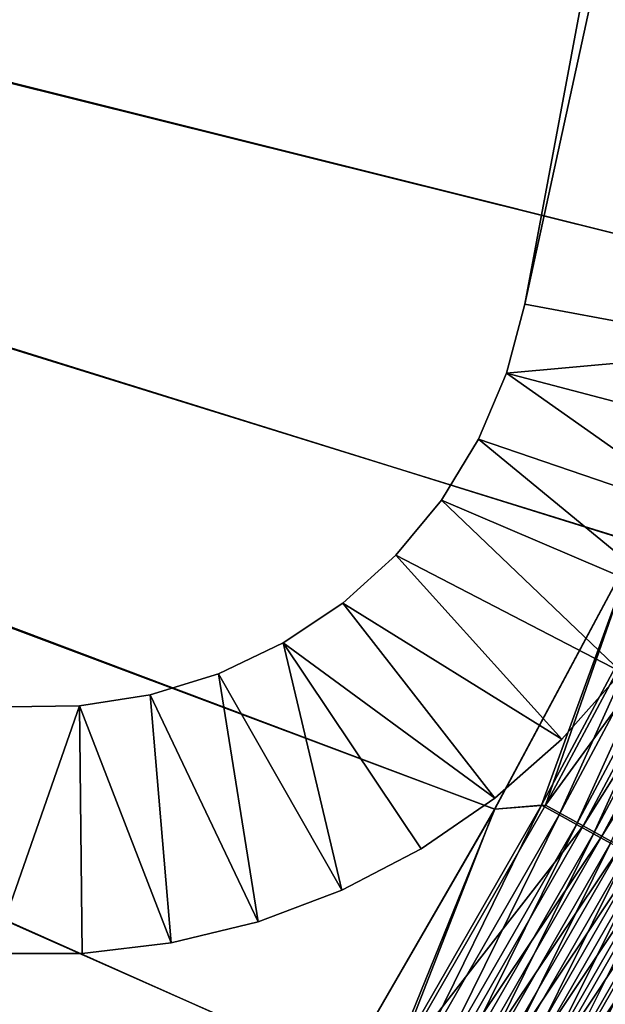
# Model space of a CAD drawing. Header units: metres. Extents: x 0 to 1400, y -1400 to 0.
# Tile 243 of 256: x 1110 to 1157, y -838 to -759. Entities that reach past the tile are written whole.
import ezdxf

# ---------------------------------------------------------------- set-up
doc = ezdxf.new("R2010")
doc.units = ezdxf.units.M

msp = doc.modelspace()

# ---------------------------------------------------------------- linework, layer by layer
at = {"layer": 'None'}
for points in [[(759.270203, -676.616821, -500.477753), (1109.911743, -884.878418, -500.477753), (1123.362549, -864.492126, -500.477753)], [(1123.362549, -864.492126, -500.477753), (1136.196411, -843.712891, -500.477753), (759.270203, -676.616821, -500.477753)], [(1136.196411, -843.712891, -500.477753), (1148.385742, -822.553528, -500.477753), (759.270203, -676.616821, -500.477753)], [(759.270203, -676.616821, -500.477753), (1148.385742, -822.553528, -500.477753), (1159.903198, -801.026794, -500.477753)], [(1159.903198, -801.026794, -500.477753), (1170.721191, -779.145508, -500.477753), (759.270203, -676.616821, -500.477753)], [(1170.721191, -779.145508, -500.477753), (1180.812378, -756.922546, -500.477753), (759.270203, -676.616821, -500.477753)], [(1180.820068, -756.91803, -503.477753), (1170.709595, -779.153259, -503.477753), (762.366577, -676.864197, -503.477753)], [(762.366577, -676.864197, -503.477753), (1170.709595, -779.153259, -503.477753), (1159.877075, -801.043335, -503.477753)], [(1159.877075, -801.043335, -503.477753), (1148.355835, -822.571533, -503.477753), (762.366577, -676.864197, -503.477753)], [(1148.355835, -822.571533, -503.477753), (1136.170776, -843.727356, -503.477753), (762.366577, -676.864197, -503.477753)], [(762.366577, -676.864197, -503.477753), (1136.170776, -843.727356, -503.477753), (1123.345825, -864.500916, -503.477753)], [(1123.345825, -864.500916, -503.477753), (1109.904663, -884.882324, -503.477753), (762.366577, -676.864197, -503.477753)], [(1159.903198, -801.026794, -500.477753), (1152.171875, -822.245239, -500.327637), (1163.850342, -800.365662, -500.327728)], [(1163.850342, -800.365662, -500.327728), (1152.171875, -822.245239, -500.327637), (1153.580444, -823.022827, -500.140259)], [(1167.272705, -801.911438, -502.828613), (1152.481445, -822.242371, -503.314911), (1164.171631, -800.327881, -503.315033)], [(1164.171631, -800.327881, -503.315033), (1152.481445, -822.242371, -503.314911), (1159.877075, -801.043335, -503.477753)], [(1163.850342, -800.365662, -500.327728), (1153.580444, -823.022827, -500.140259), (1165.281372, -801.098572, -500.140564)], [(1152.481445, -822.242371, -503.314911), (1148.355835, -822.571533, -503.477753), (1159.877075, -801.043335, -503.477753)], [(1159.903198, -801.026794, -500.477753), (1148.385742, -822.553528, -500.477753), (1152.171875, -822.245239, -500.327637)], [(1165.281372, -801.098572, -500.140564), (1153.580444, -823.022827, -500.140259), (1154.981934, -823.796387, -499.878876)], [(1165.281372, -801.098572, -500.140564), (1154.981934, -823.796387, -499.878876), (1166.705078, -801.827759, -499.879456)], [(1167.272705, -801.911438, -502.828613), (1155.534058, -823.922791, -502.827911), (1152.481445, -822.242371, -503.314911)], [(1166.705078, -801.827759, -499.879456), (1154.981934, -823.796387, -499.878876), (1156.372681, -824.564026, -499.544067)], [(1168.807373, -802.695129, -502.465729), (1155.534058, -823.922791, -502.827911), (1167.272705, -801.911438, -502.828613)], [(1166.705078, -801.827759, -499.879456), (1156.372681, -824.564026, -499.544067), (1168.117798, -802.551392, -499.545044)], [(1168.807373, -802.695129, -502.465729), (1157.044678, -824.754395, -502.464569), (1155.534058, -823.922791, -502.827911)], [(1168.117798, -802.551392, -499.545044), (1156.372681, -824.564026, -499.544067), (1157.749023, -825.323792, -499.136536)], [(1170.326294, -803.470764, -502.023926), (1157.044678, -824.754395, -502.464569), (1168.807373, -802.695129, -502.465729)], [(1170.326294, -803.470764, -502.023926), (1158.539917, -825.577515, -502.022247), (1157.044678, -824.754395, -502.464569)], [(1140.096436, -843.784912, -503.314789), (1136.170776, -843.727356, -503.477753), (1148.355835, -822.571533, -503.477753)], [(1148.385742, -822.553528, -500.477753), (1136.196411, -843.712891, -500.477753), (1139.800537, -843.75293, -500.327606)], [(1148.385742, -822.553528, -500.477753), (1139.800537, -843.75293, -500.327606), (1152.171875, -822.245239, -500.327637)], [(1152.171875, -822.245239, -500.327637), (1139.800537, -843.75293, -500.327606), (1141.186157, -844.573181, -500.140076)], [(1155.534058, -823.922791, -502.827911), (1140.096436, -843.784912, -503.314789), (1152.481445, -822.242371, -503.314911)], [(1152.481445, -822.242371, -503.314911), (1140.096436, -843.784912, -503.314789), (1148.355835, -822.571533, -503.477753)], [(1152.171875, -822.245239, -500.327637), (1141.186157, -844.573181, -500.140076), (1153.580444, -823.022827, -500.140259)], [(1153.580444, -823.022827, -500.140259), (1141.186157, -844.573181, -500.140076), (1142.564697, -845.389221, -499.878448)], [(1153.580444, -823.022827, -500.140259), (1142.564697, -845.389221, -499.878448), (1154.981934, -823.796387, -499.878876)], [(1155.534058, -823.922791, -502.827911), (1143.098877, -845.558105, -502.827301), (1140.096436, -843.784912, -503.314789)], [(1154.981934, -823.796387, -499.878876), (1142.564697, -845.389221, -499.878448), (1143.932495, -846.198975, -499.543304)], [(1157.044678, -824.754395, -502.464569), (1143.098877, -845.558105, -502.827301), (1155.534058, -823.922791, -502.827911)], [(1154.981934, -823.796387, -499.878876), (1143.932495, -846.198975, -499.543304), (1156.372681, -824.564026, -499.544067)], [(1157.044678, -824.754395, -502.464569), (1144.584839, -846.435669, -502.463562), (1143.098877, -845.558105, -502.827301)], [(1156.372681, -824.564026, -499.544067), (1143.932495, -846.198975, -499.543304), (1145.286377, -847.000427, -499.135345)], [(1158.539917, -825.577515, -502.022247), (1144.584839, -846.435669, -502.463562), (1157.044678, -824.754395, -502.464569)], [(1156.372681, -824.564026, -499.544067), (1145.286377, -847.000427, -499.135345), (1157.749023, -825.323792, -499.136536)], [(1158.539917, -825.577515, -502.022247), (1146.05542, -847.304138, -502.020752), (1144.584839, -846.435669, -502.463562)], [(1157.749023, -825.323792, -499.136536), (1145.286377, -847.000427, -499.135345), (1146.622559, -847.791443, -498.655182)], [(1160.015625, -826.389893, -501.501617), (1146.05542, -847.304138, -502.020752), (1158.539917, -825.577515, -502.022247)], [(1146.622559, -847.791443, -498.655182), (1159.107544, -826.073608, -498.65686), (1157.749023, -825.323792, -499.136536)], [(1147.937622, -848.570007, -498.103394), (1159.107544, -826.073608, -498.65686), (1146.622559, -847.791443, -498.655182)], [(1147.937622, -848.570007, -498.103394), (1160.44458, -826.811646, -498.105682), (1159.107544, -826.073608, -498.65686)], [(1160.015625, -826.389893, -501.501617), (1147.506836, -848.161377, -501.499542), (1146.05542, -847.304138, -502.020752)], [(1161.468018, -827.189453, -500.903351), (1147.506836, -848.161377, -501.499542), (1160.015625, -826.389893, -501.501617)], [(1149.228271, -849.334045, -497.480896), (1160.44458, -826.811646, -498.105682), (1147.937622, -848.570007, -498.103394)], [(1149.228271, -849.334045, -497.480896), (1161.756714, -827.536011, -497.483856), (1160.44458, -826.811646, -498.105682)], [(1161.468018, -827.189453, -500.903351), (1148.935425, -849.005066, -500.900635), (1147.506836, -848.161377, -501.499542)], [(1162.893677, -827.974243, -500.228394), (1148.935425, -849.005066, -500.900635), (1161.468018, -827.189453, -500.903351)], [(1150.491821, -850.082092, -496.789307), (1161.756714, -827.536011, -497.483856), (1149.228271, -849.334045, -497.480896)], [(1150.491821, -850.082092, -496.789307), (1163.041504, -828.245178, -496.79303), (1161.756714, -827.536011, -497.483856)], [(1162.893677, -827.974243, -500.228394), (1150.337524, -849.833069, -500.224915), (1148.935425, -849.005066, -500.900635)], [(1164.289307, -828.742615, -499.478546), (1150.337524, -849.833069, -500.224915), (1162.893677, -827.974243, -500.228394)], [(1151.726074, -850.812744, -496.030579), (1163.041504, -828.245178, -496.79303), (1150.491821, -850.082092, -496.789307)], [(1151.726074, -850.812744, -496.030579), (1164.296387, -828.937866, -496.035126), (1163.041504, -828.245178, -496.79303)], [(1164.289307, -828.742615, -499.478546), (1151.710205, -850.643799, -499.474213), (1150.337524, -849.833069, -500.224915)], [(1165.652588, -829.493103, -498.655884), (1151.710205, -850.643799, -499.474213), (1164.289307, -828.742615, -499.478546)], [(1152.928223, -851.524475, -495.206543), (1164.296387, -828.937866, -496.035126), (1151.726074, -850.812744, -496.030579)], [(1152.928223, -851.524475, -495.206543), (1165.518799, -829.612671, -495.212006), (1164.296387, -828.937866, -496.035126)], [(1165.652588, -829.493103, -498.655884), (1153.050903, -851.435669, -498.650604), (1151.710205, -850.643799, -499.474213)], [(1154.096191, -852.215942, -494.319153), (1165.518799, -829.612671, -495.212006), (1152.928223, -851.524475, -495.206543)], [(1166.980713, -830.224243, -497.76239), (1153.050903, -851.435669, -498.650604), (1165.652588, -829.493103, -498.655884)], [(1154.096191, -852.215942, -494.319153), (1166.706421, -830.26825, -494.325592), (1165.518799, -829.612671, -495.212006)], [(1153.050903, -851.435669, -498.650604), (1166.980713, -830.224243, -497.76239), (1154.357056, -852.207031, -497.756134)], [(1155.227539, -852.885681, -493.3703), (1166.706421, -830.26825, -494.325592), (1154.096191, -852.215942, -494.319153)], [(1154.357056, -852.207031, -497.756134), (1166.980713, -830.224243, -497.76239), (1168.271118, -830.93457, -496.800201)], [(1155.227539, -852.885681, -493.3703), (1167.856812, -830.903198, -493.377747), (1166.706421, -830.26825, -494.325592)], [(1154.357056, -852.207031, -497.756134), (1168.271118, -830.93457, -496.800201), (1155.625977, -852.956482, -496.792847)], [(1156.31958, -853.532227, -492.361847), (1167.856812, -830.903198, -493.377747), (1155.227539, -852.885681, -493.3703)], [(1155.625977, -852.956482, -496.792847), (1168.271118, -830.93457, -496.800201), (1169.520874, -831.62262, -495.771301)], [(1155.625977, -852.956482, -496.792847), (1169.520874, -831.62262, -495.771301), (1156.855103, -853.682373, -495.762817)], [(1156.31958, -853.532227, -492.361847), (1168.967407, -831.516296, -492.370392), (1167.856812, -830.903198, -493.377747)], [(1157.370117, -854.154236, -491.295685), (1168.967407, -831.516296, -492.370392), (1156.31958, -853.532227, -492.361847)], [(1156.855103, -853.682373, -495.762817), (1169.520874, -831.62262, -495.771301), (1170.727661, -832.286926, -494.677765)], [(1156.855103, -853.682373, -495.762817), (1170.727661, -832.286926, -494.677765), (1158.041626, -854.383179, -494.66806)]]:
    msp.add_3dface(points, dxfattribs=at)
at = {"layer": 'None0'}
for points in [[(1150.81958, -781.702271, -521.977783), (1294.119019, -124.129761, -521.977783), (1274.459961, -120.453018, -521.977783)], [(1274.459961, -120.453018, -521.977783), (1274.459961, -120.453018, -541.977783), (1150.81958, -781.702271, -521.977783)], [(1274.459961, -120.453018, -541.977783), (1150.81958, -781.702271, -541.977783), (1150.81958, -781.702271, -521.977783)], [(1294.119019, -124.129761, -541.977783), (1150.81958, -781.702271, -541.977783), (1274.459961, -120.453018, -541.977783)], [(1170.478882, -785.378174, -521.977783), (1294.119019, -124.129761, -521.977783), (1150.81958, -781.702271, -521.977783)], [(1294.119019, -124.129761, -541.977783), (1170.478882, -785.378174, -541.977783), (1150.81958, -781.702271, -541.977783)], [(1149.3479, -787.297119, -521.977783), (1170.478882, -785.378174, -521.977783), (1150.81958, -781.702271, -521.977783)], [(1149.3479, -787.297119, -521.977783), (1150.81958, -781.702271, -521.977783), (1149.3479, -787.297119, -541.977783)], [(1149.3479, -787.297119, -541.977783), (1150.81958, -781.702271, -521.977783), (1150.81958, -781.702271, -541.977783)], [(1170.478882, -785.378174, -541.977783), (1149.3479, -787.297119, -541.977783), (1150.81958, -781.702271, -541.977783)], [(1149.3479, -787.297119, -521.977783), (1168.723267, -792.395325, -521.977783), (1170.478882, -785.378174, -521.977783)], [(1170.478882, -785.378174, -541.977783), (1168.723267, -792.395325, -541.977783), (1149.3479, -787.297119, -541.977783)], [(1147.084473, -792.621216, -521.977783), (1166.135986, -799.150208, -521.977783), (1149.3479, -787.297119, -521.977783)], [(1147.084473, -792.621216, -521.977783), (1149.3479, -787.297119, -521.977783), (1147.084473, -792.621216, -541.977783)], [(1147.084473, -792.621216, -541.977783), (1149.3479, -787.297119, -521.977783), (1149.3479, -787.297119, -541.977783)], [(1149.3479, -787.297119, -541.977783), (1166.135986, -799.150208, -541.977783), (1147.084473, -792.621216, -541.977783)], [(1166.135986, -799.150208, -521.977783), (1168.723267, -792.395325, -521.977783), (1149.3479, -787.297119, -521.977783)], [(1168.723267, -792.395325, -541.977783), (1166.135986, -799.150208, -541.977783), (1149.3479, -787.297119, -541.977783)], [(1144.076782, -797.563049, -521.977783), (1162.754639, -805.544617, -521.977783), (1147.084473, -792.621216, -521.977783)], [(1144.076782, -797.563049, -521.977783), (1147.084473, -792.621216, -521.977783), (1144.076782, -797.563049, -541.977783)], [(1144.076782, -797.563049, -541.977783), (1147.084473, -792.621216, -521.977783), (1147.084473, -792.621216, -541.977783)], [(1147.084473, -792.621216, -541.977783), (1162.754639, -805.544617, -541.977783), (1144.076782, -797.563049, -541.977783)], [(1162.754639, -805.544617, -521.977783), (1166.135986, -799.150208, -521.977783), (1147.084473, -792.621216, -521.977783)], [(1166.135986, -799.150208, -541.977783), (1162.754639, -805.544617, -541.977783), (1147.084473, -792.621216, -541.977783)], [(1140.387573, -802.019409, -521.977783), (1158.628296, -811.485718, -521.977783), (1144.076782, -797.563049, -521.977783)], [(1140.387573, -802.019409, -521.977783), (1144.076782, -797.563049, -521.977783), (1140.387573, -802.019409, -541.977783)], [(1140.387573, -802.019409, -541.977783), (1144.076782, -797.563049, -521.977783), (1144.076782, -797.563049, -541.977783)], [(1144.076782, -797.563049, -541.977783), (1158.628296, -811.485718, -541.977783), (1140.387573, -802.019409, -541.977783)], [(1158.628296, -811.485718, -521.977783), (1162.754639, -805.544617, -521.977783), (1144.076782, -797.563049, -521.977783)], [(1162.754639, -805.544617, -541.977783), (1158.628296, -811.485718, -541.977783), (1144.076782, -797.563049, -541.977783)], [(1136.094116, -805.896912, -521.977783), (1153.817017, -816.887024, -521.977783), (1140.387573, -802.019409, -521.977783)], [(1136.094116, -805.896912, -521.977783), (1140.387573, -802.019409, -521.977783), (1136.094116, -805.896912, -541.977783)], [(1136.094116, -805.896912, -541.977783), (1140.387573, -802.019409, -521.977783), (1140.387573, -802.019409, -541.977783)], [(1140.387573, -802.019409, -541.977783), (1153.817017, -816.887024, -541.977783), (1136.094116, -805.896912, -541.977783)], [(1153.817017, -816.887024, -521.977783), (1158.628296, -811.485718, -521.977783), (1140.387573, -802.019409, -521.977783)], [(1158.628296, -811.485718, -541.977783), (1153.817017, -816.887024, -541.977783), (1140.387573, -802.019409, -541.977783)], [(1131.286377, -809.114563, -521.977783), (1148.390747, -821.670166, -521.977783), (1136.094116, -805.896912, -521.977783)], [(1131.286377, -809.114563, -521.977783), (1136.094116, -805.896912, -521.977783), (1131.286377, -809.114563, -541.977783)], [(1131.286377, -809.114563, -541.977783), (1136.094116, -805.896912, -521.977783), (1136.094116, -805.896912, -541.977783)], [(1136.094116, -805.896912, -541.977783), (1148.390747, -821.670166, -541.977783), (1131.286377, -809.114563, -541.977783)], [(1148.390747, -821.670166, -521.977783), (1153.817017, -816.887024, -521.977783), (1136.094116, -805.896912, -521.977783)], [(1153.817017, -816.887024, -541.977783), (1148.390747, -821.670166, -541.977783), (1136.094116, -805.896912, -541.977783)], [(1126.064575, -811.605042, -521.977783), (1136.016357, -829.113586, -521.977783), (1131.286377, -809.114563, -521.977783)], [(1126.064575, -811.605042, -541.977783), (1126.064575, -811.605042, -521.977783), (1131.286377, -809.114563, -521.977783)], [(1126.064575, -811.605042, -541.977783), (1131.286377, -809.114563, -521.977783), (1131.286377, -809.114563, -541.977783)], [(1131.286377, -809.114563, -541.977783), (1136.016357, -829.113586, -541.977783), (1126.064575, -811.605042, -541.977783)], [(1136.016357, -829.113586, -521.977783), (1142.428345, -825.765503, -521.977783), (1131.286377, -809.114563, -521.977783)], [(1131.286377, -809.114563, -521.977783), (1142.428345, -825.765503, -521.977783), (1148.390747, -821.670166, -521.977783)], [(1148.390747, -821.670166, -541.977783), (1142.428345, -825.765503, -541.977783), (1131.286377, -809.114563, -541.977783)], [(1131.286377, -809.114563, -541.977783), (1142.428345, -825.765503, -541.977783), (1136.016357, -829.113586, -541.977783)], [(1120.53833, -813.316223, -521.977783), (1129.248047, -831.665771, -521.977783), (1126.064575, -811.605042, -521.977783)], [(1120.53833, -813.316223, -541.977783), (1120.53833, -813.316223, -521.977783), (1126.064575, -811.605042, -541.977783)], [(1120.53833, -813.316223, -521.977783), (1126.064575, -811.605042, -521.977783), (1126.064575, -811.605042, -541.977783)], [(1126.064575, -811.605042, -541.977783), (1129.248047, -831.665771, -541.977783), (1120.53833, -813.316223, -541.977783)], [(1129.248047, -831.665771, -521.977783), (1136.016357, -829.113586, -521.977783), (1126.064575, -811.605042, -521.977783)], [(1136.016357, -829.113586, -541.977783), (1129.248047, -831.665771, -541.977783), (1126.064575, -811.605042, -541.977783)], [(1158.628296, -811.485718, -521.977783), (1153.817017, -816.887024, -521.977783), (1158.628296, -811.485718, -541.977783)], [(1153.817017, -816.887024, -521.977783), (1153.817017, -816.887024, -541.977783), (1158.628296, -811.485718, -541.977783)], [(1114.822876, -814.21228, -521.977783), (1122.221924, -833.384888, -521.977783), (1120.53833, -813.316223, -521.977783)], [(1114.822876, -814.21228, -521.977783), (1120.53833, -813.316223, -521.977783), (1114.822876, -814.21228, -541.977783)], [(1120.53833, -813.316223, -521.977783), (1120.53833, -813.316223, -541.977783), (1114.822876, -814.21228, -541.977783)], [(1120.53833, -813.316223, -541.977783), (1122.221924, -833.384888, -541.977783), (1114.822876, -814.21228, -541.977783)], [(1122.221924, -833.384888, -521.977783), (1129.248047, -831.665771, -521.977783), (1120.53833, -813.316223, -521.977783)], [(1129.248047, -831.665771, -541.977783), (1122.221924, -833.384888, -541.977783), (1120.53833, -813.316223, -541.977783)], [(1107.806519, -834.236633, -521.977783), (1114.822876, -814.21228, -521.977783), (1109.037964, -814.274597, -521.977783)], [(1107.806519, -834.236633, -521.977783), (1115.039917, -834.246033, -521.977783), (1114.822876, -814.21228, -521.977783)], [(1114.822876, -814.21228, -541.977783), (1115.039917, -834.246033, -541.977783), (1107.806519, -834.236633, -541.977783)], [(1114.822876, -814.21228, -541.977783), (1107.806519, -834.236633, -541.977783), (1109.037964, -814.274597, -541.977783)], [(1109.037964, -814.274597, -521.977783), (1114.822876, -814.21228, -521.977783), (1109.037964, -814.274597, -541.977783)], [(1114.822876, -814.21228, -521.977783), (1114.822876, -814.21228, -541.977783), (1109.037964, -814.274597, -541.977783)], [(1115.039917, -834.246033, -521.977783), (1122.221924, -833.384888, -521.977783), (1114.822876, -814.21228, -521.977783)], [(1122.221924, -833.384888, -541.977783), (1115.039917, -834.246033, -541.977783), (1114.822876, -814.21228, -541.977783)], [(1153.817017, -816.887024, -521.977783), (1148.390747, -821.670166, -521.977783), (1153.817017, -816.887024, -541.977783)], [(1148.390747, -821.670166, -521.977783), (1148.390747, -821.670166, -541.977783), (1153.817017, -816.887024, -541.977783)], [(1148.390747, -821.670166, -521.977783), (1142.428345, -825.765503, -521.977783), (1148.390747, -821.670166, -541.977783)], [(1142.428345, -825.765503, -521.977783), (1142.428345, -825.765503, -541.977783), (1148.390747, -821.670166, -541.977783)], [(1142.428345, -825.765503, -521.977783), (1136.016357, -829.113586, -521.977783), (1142.428345, -825.765503, -541.977783)], [(1136.016357, -829.113586, -521.977783), (1136.016357, -829.113586, -541.977783), (1142.428345, -825.765503, -541.977783)], [(1136.016357, -829.113586, -521.977783), (1129.248047, -831.665771, -521.977783), (1136.016357, -829.113586, -541.977783)], [(1129.248047, -831.665771, -521.977783), (1129.248047, -831.665771, -541.977783), (1136.016357, -829.113586, -541.977783)], [(1129.248047, -831.665771, -521.977783), (1122.221924, -833.384888, -521.977783), (1129.248047, -831.665771, -541.977783)], [(1122.221924, -833.384888, -521.977783), (1122.221924, -833.384888, -541.977783), (1129.248047, -831.665771, -541.977783)], [(1122.221924, -833.384888, -521.977783), (1115.039917, -834.246033, -521.977783), (1122.221924, -833.384888, -541.977783)], [(1115.039917, -834.246033, -521.977783), (1115.039917, -834.246033, -541.977783), (1122.221924, -833.384888, -541.977783)], [(1115.039917, -834.246033, -521.977783), (1107.806519, -834.236633, -521.977783), (1115.039917, -834.246033, -541.977783)], [(1107.806519, -834.236633, -521.977783), (1107.806519, -834.236633, -541.977783), (1115.039917, -834.246033, -541.977783)]]:
    msp.add_3dface(points, dxfattribs=at)

doc.saveas('drawing.dxf')
